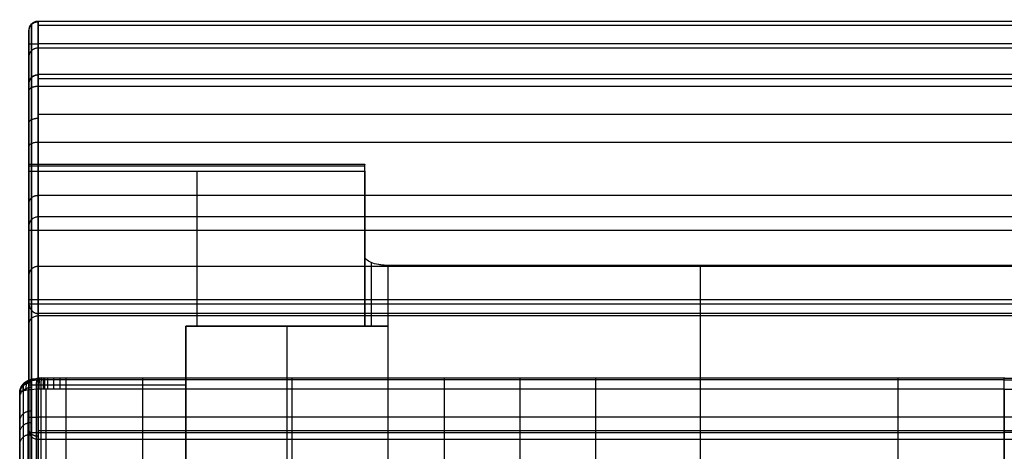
# Model space of a CAD drawing. Header units: millimetres. Extents: x -2054 to -149, y -1100 to -46.
# Tile 18 of 64: x -2054 to -1629, y -233 to -46. Entities that reach past the tile are written whole.
import ezdxf

# ---------------------------------------------------------------- set-up
doc = ezdxf.new("R2010")
doc.units = ezdxf.units.MM
for name, color, linetype, true_color in [('Patt 1$Calque 24', 7, 'Continuous', 0xff000d), ('Patt 1$SOLIDE', 7, 'Continuous', 0x0070ff), ('Patt 1$SOLIDE2', 7, 'Continuous', 0xffffff)]:
    doc.layers.add(name, color=color, linetype=linetype, true_color=true_color)

msp = doc.modelspace()

# ---------------------------------------------------------------- linework, layer by layer
at = {"layer": 'Patt 1$Calque 24'}
for p, q in [((-1905.4, -178.68, -305.01), (-1905.4, -127.88, -305.01)), ((-2050.4, -138.85, -278.01), (-2050.4, -313.39, -278.01)), ((-1905.4, -178.68, -254.51), (-1905.4, -148.39, -254.51)), ((-1902.47, -178.68, -247.44), (-1902.47, -151.26, -247.44)), ((-1895.4, -152.45, -244.51), (-1895.4, -178.68, -244.51)), ((-1760.4, -337.61, -244.51), (-1760.4, -152.45, -244.51)), ((-2050.4, -1095.79, -204.51), (-2050.4, -169.09, -204.51)), ((-1982.63, -178.68, -244.51), (-1895.4, -178.68, -244.51)), ((-1982.63, -178.68, -355.51), (-1982.63, -178.68, -244.51)), ((-1982.63, -337.61, -244.51), (-1982.63, -178.68, -244.51)), ((-1905.4, -178.68, -300.01), (-1982.63, -178.68, -300.01)), ((-1982.63, -178.68, -300.01), (-1982.63, -305.98, -300.01)), ((-1939.02, -178.68, -355.51), (-1939.02, -178.68, -244.51)), ((-1939.02, -178.68, -244.51), (-1939.02, -337.61, -244.51)), ((-1895.4, -178.68, -244.51), (-1895.4, -337.61, -244.51))]:
    msp.add_line(p, q, dxfattribs=at)
at = {"layer": 'Patt 1$Calque 24', "extrusion": (0, -1, 0)}
msp.add_arc((-1895.4, -254.51, 178.68), 10, 90, 180, dxfattribs=at)
at = {"layer": 'Patt 1$Calque 24'}
for points, weights, degree, knots in [([(-2050.4, -108.95, -351.65), (-2050.4, -108.67, -352.58), (-2050.4, -108.84, -353.53), (-2050.4, -109.42, -354.3), (-2050.4, -109.99, -355.07), (-2050.4, -110.86, -355.51), (-2050.4, -111.82, -355.51)], [1, 0.929198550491, 0.929198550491, 1, 0.929198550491, 0.929198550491, 1], 3, [-192.685675, -192.685675, -192.685675, -192.685675, -189.895357, -189.895357, -189.895357, -187.105039, -187.105039, -187.105039, -187.105039]), ([(-1905.4, -111.82, -355.51), (-1905.4, -110.32, -355.51), (-1905.4, -109.42, -354.3), (-1905.4, -108.52, -353.09), (-1905.4, -108.95, -351.65)], [1, 0.893797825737, 1, 0.893797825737, 1], 2, [187.105039, 187.105039, 187.105039, 189.895357, 189.895357, 192.685675, 192.685675, 192.685675])]:
    msp.add_rational_spline(points, weights, degree=degree, knots=knots, dxfattribs=at)
for points, degree in [([(-1905.4, -108.95, -351.65), (-1977.9, -108.95, -351.65), (-2050.4, -108.95, -351.65)], 2), ([(-2050.4, -109.42, -354.3), (-1977.9, -109.42, -354.3), (-1905.4, -109.42, -354.3)], 2), ([(-1905.4, -148.39, -254.51), (-1905.4, -139.84, -275.55), (-1905.4, -127.33, -306.38), (-1905.4, -108.95, -351.65)], 3), ([(-2050.4, -111.82, -355.51), (-1977.9, -111.82, -355.51), (-1905.4, -111.82, -355.51)], 2), ([(-2050.4, -111.82, -355.51), (-2050.4, -173.22, -355.51), (-2050.4, -234.62, -355.51), (-2050.4, -296.02, -355.51)], 3), ([(-1977.9, -111.82, -355.51), (-1977.9, -134.11, -355.51), (-1977.9, -156.4, -355.51), (-1977.9, -178.68, -355.51)], 3), ([(-1905.4, -111.82, -355.51), (-1905.4, -145.25, -355.51), (-1905.4, -178.68, -355.51)], 2), ([(-1625.4, -152.45, -244.51), (-1760.4, -152.45, -244.51), (-1895.4, -152.45, -244.51)], 2), ([(-1200.4, -167.27, -208.06), (-1625.4, -167.27, -208.06), (-2050.4, -167.27, -208.06)], 2), ([(-1200.41, -169.22, -204.32), (-1625.4, -169.22, -204.32), (-2050.4, -169.22, -204.32)], 2), ([(-2049.23, -1095.79, -201.68), (-2049.23, -633.78, -201.68), (-2049.23, -171.76, -201.68)], 2), ([(-2046.4, -1095.79, -200.51), (-2046.4, -634.49, -200.51), (-2046.4, -173.19, -200.51)], 2), ([(-1625.4, -173.19, -200.51), (-1835.9, -173.19, -200.51), (-2046.4, -173.19, -200.51)], 2), ([(-1982.63, -178.68, -355.51), (-1944.02, -178.68, -355.51), (-1905.4, -178.68, -355.51)], 2), ([(-1982.63, -296.02, -355.51), (-1982.63, -237.35, -355.51), (-1982.63, -178.68, -355.51)], 2), ([(-1905.4, -178.68, -254.51), (-1905.4, -178.68, -305.01), (-1905.4, -178.68, -355.51)], 2), ([(-2050.4, -203.92, -355.51), (-2016.52, -203.92, -355.51), (-1982.63, -203.92, -355.51)], 2)]:
    msp.add_open_spline(points, degree=degree, dxfattribs=at)
for points, knots in [([(-2050.4, -108.95, -351.65), (-2050.4, -165.41, -212.57), (-2050.4, -167.55, -207.3), (-2050.4, -168.38, -205.49), (-2050.4, -169.09, -204.51)], [-166.149065, -166.149065, -166.149065, -166.149065, -110.766043, -58.634574, -58.634574, -58.634574, -58.634574]), ([(-1895.4, -152.45, -244.51), (-1896.1, -152.45, -244.51), (-1896.8, -152.42, -244.58), (-1898.13, -152.3, -244.86), (-1898.77, -152.22, -245.07), (-1900.62, -151.9, -245.87), (-1901.72, -151.58, -246.64), (-1903.53, -150.81, -248.54), (-1904.23, -150.37, -249.63), (-1905.16, -149.41, -252), (-1905.4, -148.9, -253.25), (-1905.4, -148.39, -254.51)], [0, 0, 0, 0, 2.10681, 2.10681, 4.116457, 4.116457, 8.240268, 8.240268, 12.330611, 12.330611, 16.41818, 16.41818, 16.41818, 16.41818]), ([(-2050.4, -169.09, -204.51), (-2050.4, -169.13, -204.44), (-2050.4, -169.18, -204.38), (-2050.4, -169.22, -204.32), (-2050.37, -169.58, -203.83), (-2050.26, -169.98, -203.38), (-2049.92, -170.79, -202.55), (-2049.67, -171.21, -202.16), (-2049.2, -171.8, -201.64), (-2049.02, -172, -201.47), (-2048.62, -172.37, -201.17), (-2048.4, -172.54, -201.03), (-2048.02, -172.76, -200.85), (-2047.89, -172.83, -200.79), (-2047.62, -172.95, -200.69), (-2047.48, -173.01, -200.65), (-2047.26, -173.07, -200.6), (-2047.18, -173.09, -200.58), (-2047.03, -173.13, -200.55), (-2046.95, -173.14, -200.54), (-2046.8, -173.17, -200.53), (-2046.72, -173.18, -200.52), (-2046.6, -173.18, -200.51), (-2046.56, -173.19, -200.51), (-2046.5, -173.19, -200.51), (-2046.48, -173.19, -200.51), (-2046.45, -173.19, -200.51), (-2046.44, -173.19, -200.51), (-2046.42, -173.19, -200.51), (-2046.41, -173.19, -200.51), (-2046.4, -173.19, -200.51)], [0, 0, 0, 0, 0.229358, 0.229358, 0.229358, 2.064985, 2.064985, 3.884427, 3.884427, 4.82335, 4.82335, 5.762629, 5.762629, 6.23801, 6.23801, 6.713707, 6.713707, 6.951877, 6.951877, 7.190072, 7.190072, 7.428322, 7.428322, 7.547402, 7.547402, 7.606936, 7.606936, 7.636701, 7.636701, 7.666467, 7.666467, 7.666467, 7.666467])]:
    msp.add_open_spline(points, degree=3, knots=knots, dxfattribs=at)
at = {"layer": 'Patt 1$SOLIDE'}
for p, q in [((-2050.4, -217.96, 344.73), (-2050.4, -56.9, 344.73)), ((-2050.4, -295.91, 73.81), (-2050.4, -149.12, 73.81))]:
    msp.add_line(p, q, dxfattribs=at)
at = {"layer": 'Patt 1$SOLIDE', "extrusion": (-1, 0, 0)}
for centre, radius, start, end in [((56.9, 338.73, 2046.4), 10, 90, 193.7653), ((56.9, 338.73, 2050.4), 6, 89.9971, 192.1644), ((56.9, 338.73, 2049.23), 8.83, 90, 193.4004), ((79.87, 271.28, 2049.23), 8.83, 193.4344, 242.5304), ((79.87, 271.28, 2050.4), 6, 192.2862, 242.5311), ((217.96, 338.73, 2050.4), 6, 18.9604, 90.0009), ((217.96, 338.73, 2049.23), 8.83, 18.2837, 90)]:
    msp.add_arc(centre, radius, start, end, dxfattribs=at)
at = {"layer": 'Patt 1$SOLIDE'}
for points, knots in [([(-2046.4, -47.19, 336.35), (-2046.62, -47.19, 336.35), (-2047.06, -47.22, 336.36), (-2047.72, -47.38, 336.41), (-2048.37, -47.66, 336.49), (-2048.97, -48.06, 336.61), (-2049.49, -48.56, 336.76), (-2049.91, -49.14, 336.93), (-2050.2, -49.76, 337.11), (-2050.37, -50.4, 337.29), (-2050.4, -50.83, 337.41), (-2050.4, -51.04, 337.47)], [0, 0, 0, 0, 0.647554, 1.330635, 2.041607, 2.770486, 3.505639, 4.23482, 4.946366, 5.630242, 6.278737, 6.278737, 6.278737, 6.278737]), ([(-2050.4, -74.01, 270), (-2050.4, -73.8, 269.94), (-2050.37, -73.37, 269.82), (-2050.2, -72.73, 269.64), (-2049.91, -72.11, 269.46), (-2049.49, -71.53, 269.3), (-2048.97, -71.03, 269.15), (-2048.37, -70.63, 269.04), (-2047.72, -70.35, 268.95), (-2047.06, -70.19, 268.91), (-2046.62, -70.16, 268.9), (-2046.4, -70.16, 268.9)], [-6.279142, -6.279142, -6.279142, -6.279142, -5.630607, -4.94667, -4.235047, -3.505787, -2.770568, -2.041642, -1.330645, -0.647555, 0, 0, 0, 0]), ([(-2046.4, -99.38, 249.87), (-2046.62, -99.38, 249.87), (-2047.06, -99.39, 249.9), (-2047.72, -99.47, 250.05), (-2048.37, -99.6, 250.31), (-2048.97, -99.79, 250.67), (-2049.49, -100.03, 251.14), (-2049.91, -100.3, 251.67), (-2050.2, -100.59, 252.25), (-2050.37, -100.89, 252.84), (-2050.4, -101.1, 253.24), (-2050.4, -101.2, 253.43)], [0, 0, 0, 0, 0.647551, 1.330604, 2.041488, 2.770183, 3.505018, 4.233722, 4.944621, 5.627693, 6.275045, 6.275045, 6.275045, 6.275045]), ([(-2050.4, -101.2, 253.43), (-2050.4, -111.04, 248.51), (-2050.4, -128.08, 233.59), (-2050.4, -135.11, 212.05), (-2050.4, -135.54, 201.21)], [0.02834, 0.02834, 0.02834, 0.02834, 33.078934, 65.59512, 65.59512, 65.59512, 65.59512]), ([(-2046.4, -131.55, 200.92), (-2046.62, -131.55, 200.92), (-2047.06, -131.58, 200.93), (-2047.72, -131.75, 200.94), (-2048.37, -132.04, 200.96), (-2048.97, -132.45, 200.99), (-2049.49, -132.97, 201.03), (-2049.91, -133.57, 201.07), (-2050.2, -134.22, 201.12), (-2050.37, -134.88, 201.16), (-2050.4, -135.32, 201.2), (-2050.4, -135.54, 201.21)], [0, 0, 0, 0, 0.647553, 1.330629, 2.04158, 2.770406, 3.505445, 4.234421, 4.945643, 5.629063, 6.27698, 6.27698, 6.27698, 6.27698]), ([(-2046.4, -174.26, -199.68), (-2046.62, -174.26, -199.68), (-2047.07, -174.29, -199.65), (-2047.74, -174.44, -199.48), (-2048.39, -174.71, -199.18), (-2048.99, -175.08, -198.76), (-2049.5, -175.55, -198.24), (-2049.91, -176.09, -197.65), (-2050.2, -176.67, -197), (-2050.37, -177.26, -196.34), (-2050.4, -177.66, -195.9), (-2050.4, -177.85, -195.69)], [0, 0, 0, 0, 0.649258, 1.348636, 2.106044, 2.923524, 3.793873, 4.700267, 5.619086, 6.524584, 7.393482, 7.393482, 7.393482, 7.393482]), ([(-2050.4, -223.63, 340.68), (-2050.4, -223.84, 340.74), (-2050.37, -224.27, 340.87), (-2050.2, -224.9, 341.07), (-2049.91, -225.52, 341.25), (-2049.49, -226.1, 341.43), (-2048.97, -226.6, 341.57), (-2048.37, -226.99, 341.69), (-2047.72, -227.27, 341.78), (-2047.06, -227.43, 341.82), (-2046.62, -227.47, 341.83), (-2046.4, -227.47, 341.83)], [-6.276425, -6.276425, -6.276425, -6.276425, -5.628553, -4.945217, -4.234101, -3.505235, -2.77029, -2.04153, -1.330615, -0.647552, 0, 0, 0, 0])]:
    msp.add_open_spline(points, degree=3, knots=knots, dxfattribs=at)
for points, weights in [([(-2046.4, -47.45, 341.99), (-2050.4, -47.45, 341.99), (-2050.4, -51.23, 340.69)], [1, 0.707106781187, 1]), ([(-2050.4, -56.9, 344.73), (-2050.4, -56.9, 348.73), (-2046.4, -56.9, 348.73)], [1, 0.707106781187, 1]), ([(-2046.4, -58.71, 302.53), (-2050.4, -58.71, 302.53), (-2050.4, -62.49, 303.82)], [1, 0.707106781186, 1]), ([(-2046.4, -70.38, 268.14), (-2050.4, -70.38, 268.14), (-2050.4, -74.17, 269.39)], [1, 0.707106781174, 1]), ([(-2046.4, -70.16, 268.9), (-2046.4, -71.24, 264.5), (-2046.4, -75.26, 262.4)], [1, 0.910809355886, 1]), ([(-2046.4, -75.26, 262.4), (-2050.4, -75.26, 262.4), (-2050.4, -77.1, 265.95)], [1, 0.707106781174, 1]), ([(-2046.4, -89.09, 255.21), (-2050.4, -89.09, 255.21), (-2050.4, -90.94, 258.76)], [1, 0.707106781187, 1]), ([(-2046.4, -99.38, 249.87), (-2046.43, -99.38, 249.87), (-2046.45, -99.38, 249.87)], [0.999999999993, 0.997304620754, 0.99465885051]), ([(-2046.4, -99.38, 249.87), (-2046.4, -130.2, 234.39), (-2046.4, -131.55, 200.92)], [1, 0.872810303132, 1]), ([(-2046.4, -122.33, 229.59), (-2050.4, -122.33, 229.59), (-2050.4, -125.68, 231.79)], [1, 0.707106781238, 1]), ([(-2046.4, -131.55, 200.92), (-2046.43, -131.55, 200.92), (-2046.45, -131.55, 200.92)], [1, 0.997303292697, 0.994656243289]), ([(-2046.4, -137.43, 348.73), (-2050.4, -137.43, 348.73), (-2050.4, -137.43, 344.73)], [1, 0.707106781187, 1]), ([(-2046.4, -152.9, 0.62), (-2050.4, -152.9, 0.62), (-2050.4, -156.88, 1.04)], [1, 0.707106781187, 1]), ([(-2050.4, -217.96, 344.73), (-2050.4, -217.96, 348.73), (-2046.4, -217.96, 348.73)], [1, 0.707106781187, 1]), ([(-2046.4, -227.47, 341.83), (-2046.4, -225.22, 348.73), (-2046.4, -217.96, 348.73)], [1, 0.809376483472, 1]), ([(-2046.4, -226.16, 344.46), (-2050.4, -226.16, 344.46), (-2050.4, -222.88, 342.17)], [1, 0.707106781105, 1])]:
    msp.add_rational_spline(points, weights, degree=2, dxfattribs=at)
for points in [[(-2049.23, -48.31, 336.69), (-2049.23, -59.8, 302.96), (-2049.23, -71.28, 269.23)], [(-1204.4, -47.19, 336.35), (-1625.4, -47.19, 336.35), (-2046.4, -47.19, 336.35)], [(-2046.4, -47.19, 336.35), (-2046.4, -58.67, 302.62), (-2046.4, -70.16, 268.9)], [(-1204.4, -49.03, 344.9), (-1625.4, -49.03, 344.9), (-2046.4, -49.03, 344.9)], [(-2050.4, -51.04, 337.47), (-2050.4, -62.52, 303.73), (-2050.4, -74.01, 270)], [(-2049.23, -217.96, 347.56), (-2049.23, -137.43, 347.56), (-2049.23, -56.9, 347.56)], [(-1204.4, -56.9, 348.73), (-1625.4, -56.9, 348.73), (-2046.4, -56.9, 348.73)], [(-2046.4, -217.96, 348.73), (-2046.4, -137.43, 348.73), (-2046.4, -56.9, 348.73)], [(-1204.4, -58.67, 302.62), (-1625.4, -58.67, 302.62), (-2046.4, -58.67, 302.62)], [(-1204.4, -70.16, 268.9), (-1625.4, -70.16, 268.9), (-2046.4, -70.16, 268.9)], [(-1204.4, -72.01, 265.1), (-1625.4, -72.01, 265.1), (-2046.4, -72.01, 265.1)], [(-2049.23, -75.8, 263.44), (-2049.23, -87.85, 257.18), (-2049.23, -99.91, 250.91)], [(-1204.4, -75.26, 262.4), (-1625.4, -75.26, 262.4), (-2046.4, -75.26, 262.4)], [(-2046.4, -75.26, 262.4), (-2046.4, -87.32, 256.13), (-2046.4, -99.38, 249.87)], [(-2050.4, -77.1, 265.95), (-2050.4, -89.15, 259.69), (-2050.4, -101.2, 253.43)], [(-1204.4, -87.32, 256.13), (-1625.4, -87.32, 256.13), (-2046.4, -87.32, 256.13)], [(-1204.4, -99.38, 249.87), (-1625.4, -99.38, 249.87), (-2046.4, -99.38, 249.87)], [(-1204.4, -122.33, 229.59), (-1625.4, -122.33, 229.59), (-2046.4, -122.33, 229.59)], [(-1204.4, -131.55, 200.92), (-1625.4, -131.55, 200.92), (-2046.4, -131.55, 200.92)], [(-2046.4, -131.55, 200.92), (-2046.4, -152.9, 0.62), (-2046.4, -174.26, -199.68)], [(-2050.4, -135.54, 201.21), (-2050.4, -156.7, 2.76), (-2050.4, -177.85, -195.69)], [(-2049.23, -132.72, 201.01), (-2049.23, -154.01, 1.25), (-2049.23, -175.31, -198.51)], [(-1204.4, -137.43, 348.73), (-1625.4, -137.43, 348.73), (-2046.4, -137.43, 348.73)], [(-1204.4, -152.9, 0.62), (-1625.4, -152.9, 0.62), (-2046.4, -152.9, 0.62)], [(-2050.4, -177.85, -195.69), (-2050.4, -632.58, -196.4), (-2050.4, -1087.31, -197.11)], [(-2049.23, -175.31, -198.51), (-2049.23, -631.31, -199.22), (-2049.23, -1087.3, -199.94)], [(-1204.4, -174.26, -199.68), (-1625.4, -174.26, -199.68), (-2046.4, -174.26, -199.68)], [(-2046.4, -174.26, -199.68), (-2046.4, -630.78, -200.4), (-2046.4, -1087.3, -201.11)], [(-1204.4, -217.96, 348.73), (-1625.4, -217.96, 348.73), (-2046.4, -217.96, 348.73)], [(-2050.4, -345.54, -109.4), (-2050.4, -284.59, 115.64), (-2050.4, -223.63, 340.68)], [(-1204.4, -223.83, 346.82), (-1625.4, -223.83, 346.82), (-2046.4, -223.83, 346.82)], [(-2049.23, -348.25, -108.6), (-2049.23, -287.3, 116.45), (-2049.23, -226.34, 341.5)], [(-1204.4, -227.47, 341.83), (-1625.4, -227.47, 341.83), (-2046.4, -227.47, 341.83)], [(-2046.4, -349.37, -108.26), (-2046.4, -288.42, 116.79), (-2046.4, -227.47, 341.83)]]:
    msp.add_open_spline(points, degree=2, dxfattribs=at)
msp.add_rational_spline([(-2049.23, -99.91, 250.91), (-2049.23, -109.34, 246.2), (-2049.23, -125.63, 231.93), (-2049.23, -132.32, 211.37), (-2049.23, -132.72, 201.01)], [0.853553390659, 0.853553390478, 0.853553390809, 0.853553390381, 0.853553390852], degree=3, knots=[0.007483, 0.007483, 0.007483, 0.007483, 33.078934, 65.684249, 65.684249, 65.684249, 65.684249], dxfattribs=at)
at = {"layer": 'Patt 1$SOLIDE2'}
for p, q in [((-2054.33, -338.53, 372.74), (-2054.33, -207.83, 372.74)), ((-2054.31, -336.46, 374.7), (-2054.31, -207.27, 374.7)), ((-2050.67, -332.18, 381.26), (-2050.67, -206.18, 381.26)), ((-2047.05, -331.03, 382.99), (-2047.05, -205.89, 382.99)), ((-2045.01, -330.83, 383.29), (-2045.01, -205.84, 383.29)), ((-2042.87, -330.82, 383.31), (-2042.87, -205.84, 383.31)), ((-2034.3, -330.82, 383.31), (-2034.3, -205.84, 383.31)), ((-2001.14, -330.82, 383.31), (-2001.14, -205.84, 383.31)), ((-1936.67, -330.82, 383.31), (-1936.67, -205.84, 383.31)), ((-1871.03, -330.82, 383.31), (-1871.03, -205.84, 383.31)), ((-1838.26, -330.82, 383.31), (-1838.26, -205.84, 383.31)), ((-1805.68, -330.82, 383.3), (-1805.68, -205.84, 383.3)), ((-1675.18, -330.82, 383.31), (-1675.18, -205.84, 383.31)), ((-2054.33, -340.89, 370.76), (-2054.33, -208.48, 370.76)), ((-2054.33, -345.36, 366.86), (-2054.33, -209.78, 366.86)), ((-2054.33, -399.2, 306.14), (-2054.33, -229.97, 306.14))]:
    msp.add_line(p, q, dxfattribs=at)
for points, weights in [([(-2054.33, -207.31, 374.4), (-2054.36, -202.5, 373.04), (-2049.33, -202.53, 372.94)], [1, 0.704595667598, 1]), ([(-2054.33, -207.35, 374.24), (-2054.35, -202.55, 372.89), (-2049.33, -202.57, 372.82)], [1, 0.705412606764, 1]), ([(-2054.33, -207.49, 373.77), (-2054.34, -202.7, 372.42), (-2049.33, -202.71, 372.4)], [1, 0.706716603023, 1]), ([(-2054.33, -207.58, 373.5), (-2054.34, -202.79, 372.15), (-2049.33, -202.79, 372.15)], [1, 0.707018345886, 1]), ([(-2054.33, -207.66, 373.23), (-2054.33, -202.88, 371.88), (-2049.33, -202.88, 371.89)], [1, 0.707310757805, 1]), ([(-2054.33, -207.7, 373.1), (-2054.33, -202.93, 371.75), (-2049.33, -202.92, 371.76)], [1, 0.70734270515, 1]), ([(-2054.33, -207.75, 372.96), (-2054.33, -202.97, 371.62), (-2049.33, -202.97, 371.63)], [1, 0.707376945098, 1]), ([(-2054.33, -207.79, 372.85), (-2054.33, -203.01, 371.5), (-2049.33, -203.01, 371.51)], [1, 0.707304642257, 1]), ([(-2054.33, -207.83, 372.74), (-2054.33, -203.05, 371.39), (-2049.33, -203.05, 371.39)], [1, 0.707103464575, 1]), ([(-2054.32, -207.29, 374.49), (-2054.37, -202.47, 373.13), (-2049.32, -202.51, 373)], [1, 0.703802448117, 1]), ([(-2054.31, -207.27, 374.7), (-2054.41, -202.4, 373.33), (-2049.32, -202.49, 373.06)], [1, 0.700471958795, 1]), ([(-2054.06, -207.01, 376.24), (-2054.41, -201.89, 374.87), (-2049.2, -202.23, 373.84)], [1, 0.682958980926, 1]), ([(-2053.81, -206.88, 377.05), (-2054.3, -201.61, 375.72), (-2049.07, -202.1, 374.25)], [1, 0.673530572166, 1]), ([(-2052.8, -206.55, 379.03), (-2053.58, -200.89, 377.88), (-2048.56, -201.76, 375.24)], [1, 0.649997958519, 1]), ([(-2051.47, -206.29, 380.6), (-2052.39, -200.27, 379.73), (-2047.89, -201.5, 376.02)], [1, 0.630471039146, 1]), ([(-2047.06, -205.89, 382.99), (-2047.59, -199.23, 382.85), (-2045.73, -201.11, 377.2)], [1, 0.599067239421, 1]), ([(-2045.85, -205.86, 383.22), (-2046.14, -199.12, 383.18), (-2045.15, -201.08, 377.31)], [1, 0.595875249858, 1]), ([(-2045.01, -205.84, 383.29), (-2045.13, -199.09, 383.29), (-2044.74, -201.06, 377.35)], [1, 0.594830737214, 1]), ([(-2044.12, -205.84, 383.31), (-2044.12, -199.08, 383.31), (-2044.1, -201.06, 377.36)], [1, 0.594645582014, 1]), ([(-2043.44, -205.84, 383.31), (-2043.44, -199.08, 383.31), (-2043.44, -201.06, 377.36)], [1, 0.594650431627, 1]), ([(-2042.14, -205.84, 383.31), (-2042.13, -199.08, 383.31), (-2042.14, -201.06, 377.36)], [1, 0.59464382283, 1]), ([(-2039.53, -205.84, 383.31), (-2039.53, -199.08, 383.31), (-2039.53, -201.06, 377.36)], [1, 0.594646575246, 1]), ([(-2036.93, -205.84, 383.31), (-2036.94, -199.08, 383.31), (-2036.91, -201.06, 377.36)], [1, 0.594663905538, 1]), ([(-2034.3, -205.84, 383.31), (-2034.3, -199.08, 383.31), (-2034.3, -201.06, 377.36)], [1, 0.5946449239, 1]), ([(-2001.14, -205.84, 383.31), (-2001.14, -199.08, 383.31), (-2001.14, -201.06, 377.36)], [1, 0.594644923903, 1]), ([(-1936.67, -205.84, 383.31), (-1936.67, -199.08, 383.31), (-1936.67, -201.06, 377.36)], [1, 0.594644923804, 1]), ([(-1871.03, -205.84, 383.31), (-1871.03, -199.08, 383.31), (-1871.03, -201.06, 377.36)], [1, 0.594644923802, 1]), ([(-1838.26, -205.84, 383.31), (-1838.26, -199.08, 383.31), (-1838.26, -201.06, 377.36)], [1, 0.594644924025, 1]), ([(-1805.68, -205.84, 383.3), (-1805.68, -199.08, 383.3), (-1805.68, -201.06, 377.35)], [1, 0.594644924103, 1]), ([(-1675.18, -205.84, 383.31), (-1675.18, -199.08, 383.31), (-1675.18, -201.06, 377.36)], [1, 0.594644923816, 1]), ([(-2054.33, -209.78, 366.86), (-2054.33, -205, 365.52), (-2049.33, -205, 365.52)], [1, 0.707093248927, 1]), ([(-2054.33, -219.88, 336.5), (-2054.33, -215.1, 335.16), (-2049.33, -215.1, 335.16)], [1, 0.707110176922, 1]), ([(-2054.33, -224.93, 321.32), (-2054.33, -220.15, 319.97), (-2049.33, -220.15, 319.97)], [1, 0.707111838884, 1]), ([(-2054.33, -229.97, 306.14), (-2054.33, -225.18, 304.81), (-2049.33, -225.18, 304.81)], [1, 0.707108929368, 1])]:
    msp.add_rational_spline(points, weights, degree=2, dxfattribs=at)
for points, weights, knots in [([(-2044.97, -201.83, 381.43), (-2045.22, -201.83, 381.42), (-2045.86, -201.85, 381.35), (-2048.06, -201.96, 380.9), (-2050.3, -202.31, 379.55), (-2051.93, -202.87, 377.4), (-2052.51, -203.23, 376.05), (-2052.82, -203.56, 374.77), (-2052.88, -203.74, 374.09), (-2052.88, -203.86, 373.65)], [0.797415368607, 0.797492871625, 0.797954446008, 0.801133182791, 0.810648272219, 0.825269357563, 0.834289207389, 0.842824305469, 0.847334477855, 0.850235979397], [1162.670409, 1162.670409, 1162.670409, 1162.670409, 1163.078744, 1163.679094, 1166.252528, 1167.364832, 1168.605775, 1169.089319, 1169.98651, 1169.98651, 1169.98651, 1169.98651]), ([(-2052.88, -203.86, 373.65), (-2052.87, -203.88, 373.52), (-2052.88, -203.89, 373.5), (-2052.87, -203.93, 373.37), (-2052.87, -204, 373.16), (-2052.87, -204.09, 372.86), (-2052.87, -204.19, 372.54), (-2052.87, -204.27, 372.32), (-2052.87, -204.32, 372.15), (-2052.87, -204.37, 372.02), (-2052.87, -204.41, 371.9), (-2052.87, -204.43, 371.82), (-2052.87, -204.45, 371.78)], [0.850235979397, 0.852037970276, 0.851710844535, 0.852579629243, 0.852813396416, 0.853411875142, 0.853480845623, 0.853671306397, 0.853663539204, 0.853703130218, 0.853656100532, 0.853610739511, 0.853551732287], [1169.98651, 1169.98651, 1169.98651, 1169.98651, 1170.05438, 1170.12225, 1170.257989, 1170.732449, 1171.021666, 1171.310883, 1171.46108, 1171.611277, 1171.74658, 1171.881883, 1171.881883, 1171.881883, 1171.881883]), ([(-1629.33, -201.82, 381.44), (-1644.62, -201.82, 381.44), (-1659.9, -201.82, 381.44), (-1675.18, -201.82, 381.44), (-1718.68, -201.82, 381.44), (-1762.18, -201.82, 381.44), (-1805.68, -201.82, 381.44), (-1816.54, -201.82, 381.44), (-1827.4, -201.82, 381.44), (-1838.26, -201.82, 381.44), (-1849.18, -201.82, 381.44), (-1860.11, -201.82, 381.44), (-1871.03, -201.82, 381.44), (-1892.91, -201.82, 381.44), (-1914.79, -201.82, 381.44), (-1936.67, -201.82, 381.44), (-1958.16, -201.82, 381.44), (-1979.65, -201.82, 381.44), (-2001.14, -201.82, 381.44), (-2012.2, -201.82, 381.44), (-2023.25, -201.82, 381.44), (-2034.3, -201.82, 381.44), (-2035.17, -201.82, 381.44), (-2036.95, -201.82, 381.44), (-2039.51, -201.82, 381.44), (-2041.72, -201.82, 381.44), (-2043.2, -201.82, 381.44), (-2044.15, -201.82, 381.44), (-2044.48, -201.82, 381.44), (-2044.97, -201.83, 381.43)], [0.79732246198, 0.797322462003, 0.797322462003, 0.797322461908, 0.797322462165, 0.797322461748, 0.797322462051, 0.797322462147, 0.797322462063, 0.797322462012, 0.797322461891, 0.797322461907, 0.797322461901, 0.797322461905, 0.797322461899, 0.797322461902, 0.797322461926, 0.797322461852, 0.797322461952, 0.797322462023, 0.797322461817, 0.79732246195, 0.797322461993, 0.797340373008, 0.797316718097, 0.797329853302, 0.797311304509, 0.797350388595, 0.797259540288, 0.797415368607], [747.253732, 747.253732, 747.253732, 747.253732, 793.104807, 793.104807, 793.104807, 923.597965, 923.597965, 923.597965, 956.177689, 956.177689, 956.177689, 988.95428, 988.95428, 988.95428, 1054.593512, 1054.593512, 1054.593512, 1119.061309, 1119.061309, 1119.061309, 1152.225148, 1152.225148, 1152.225148, 1154.836463, 1157.447778, 1160.059094, 1161.364752, 1162.01758, 1162.670409, 1162.670409, 1162.670409, 1162.670409]), ([(-1629.33, -201.82, 381.44), (-1614.05, -201.82, 381.44), (-1598.77, -201.82, 381.44), (-1583.48, -201.82, 381.44), (-1539.98, -201.82, 381.44), (-1496.49, -201.82, 381.44), (-1452.99, -201.82, 381.44), (-1442.13, -201.82, 381.44), (-1431.27, -201.82, 381.44), (-1420.41, -201.82, 381.44), (-1409.48, -201.82, 381.44), (-1398.56, -201.82, 381.44), (-1387.63, -201.82, 381.44), (-1365.75, -201.82, 381.44), (-1343.87, -201.82, 381.44), (-1321.99, -201.82, 381.44), (-1300.5, -201.82, 381.44), (-1279.01, -201.82, 381.44), (-1257.52, -201.82, 381.44), (-1246.47, -201.82, 381.44), (-1235.42, -201.82, 381.44), (-1224.36, -201.82, 381.44), (-1223.49, -201.82, 381.44), (-1221.72, -201.82, 381.44), (-1219.15, -201.82, 381.44), (-1216.94, -201.82, 381.44), (-1215.47, -201.82, 381.44), (-1214.52, -201.82, 381.44), (-1214.18, -201.82, 381.44), (-1213.7, -201.83, 381.43)], [0.79732246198, 0.797322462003, 0.797322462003, 0.797322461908, 0.797322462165, 0.797322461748, 0.797322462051, 0.797322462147, 0.797322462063, 0.797322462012, 0.797322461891, 0.797322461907, 0.797322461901, 0.797322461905, 0.797322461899, 0.797322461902, 0.797322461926, 0.797322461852, 0.797322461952, 0.797322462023, 0.797322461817, 0.79732246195, 0.797322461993, 0.797340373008, 0.797316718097, 0.797329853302, 0.797311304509, 0.797350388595, 0.797259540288, 0.797415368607], [747.253732, 747.253732, 747.253732, 747.253732, 793.104807, 793.104807, 793.104807, 923.597965, 923.597965, 923.597965, 956.177689, 956.177689, 956.177689, 988.95428, 988.95428, 988.95428, 1054.593512, 1054.593512, 1054.593512, 1119.061309, 1119.061309, 1119.061309, 1152.225148, 1152.225148, 1152.225148, 1154.836463, 1157.447778, 1160.059094, 1161.364752, 1162.01758, 1162.670409, 1162.670409, 1162.670409, 1162.670409]), ([(-2052.87, -204.45, 371.78), (-2052.87, -205.1, 369.83), (-2052.87, -205.75, 367.87), (-2052.87, -206.4, 365.91), (-2052.87, -209.76, 355.79), (-2052.87, -214.82, 340.62), (-2052.87, -221.54, 320.36), (-2052.87, -224.92, 310.26), (-2052.87, -226.58, 305.2), (-2052.87, -229.95, 294.94), (-2052.87, -233.32, 284.69), (-2052.87, -236.68, 274.43), (-2052.87, -240.02, 264.26), (-2052.87, -243.36, 254.09), (-2052.87, -246.69, 243.93), (-2052.87, -253.38, 223.55), (-2052.87, -260.06, 203.18), (-2052.87, -266.75, 182.81), (-2052.87, -270.08, 172.66), (-2052.87, -273.41, 162.52), (-2052.87, -276.74, 152.37), (-2052.87, -280.08, 142.18), (-2052.87, -283.42, 132), (-2052.87, -286.77, 121.81), (-2052.87, -293.4, 101.59), (-2052.87, -300.04, 81.37), (-2052.87, -306.68, 61.15), (-2052.87, -308.36, 56.01), (-2052.87, -310.05, 50.87), (-2052.87, -311.73, 45.74)], [0.853551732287, 0.853549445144, 0.853547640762, 0.853546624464, 0.853550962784, 0.853555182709, 0.853556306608, 0.853555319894, 0.853554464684, 0.853554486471, 0.853554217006, 0.853553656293, 0.853552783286, 0.853552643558, 0.853553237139, 0.853553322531, 0.853553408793, 0.853553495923, 0.853554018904, 0.853554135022, 0.853553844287, 0.853553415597, 0.853552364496, 0.853550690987, 0.853547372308, 0.853550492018, 0.85356005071, 0.853562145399, 0.853560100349, 0.85355391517], [1171.881883, 1171.881883, 1171.881883, 1171.881883, 1178.553198, 1178.553198, 1178.553198, 1213.041705, 1230.285958, 1247.530212, 1247.530212, 1247.530212, 1282.445431, 1282.445431, 1282.445431, 1317.058112, 1317.058112, 1317.058112, 1386.40252, 1386.40252, 1386.40252, 1420.948732, 1420.948732, 1420.948732, 1455.617121, 1455.617121, 1455.617121, 1524.456713, 1524.456713, 1524.456713, 1541.943349, 1541.943349, 1541.943349, 1541.943349])]:
    msp.add_rational_spline(points, weights, degree=3, knots=knots, dxfattribs=at)
for points, degree, knots in [([(-2049.33, -310.33, 45.35), (-2049.33, -308.65, 50.48), (-2049.33, -306.96, 55.62), (-2049.33, -305.27, 60.76), (-2049.34, -298.64, 80.98), (-2049.33, -292, 101.2), (-2049.33, -285.36, 121.42), (-2049.33, -282.02, 131.61), (-2049.33, -278.68, 141.79), (-2049.33, -275.34, 151.98), (-2049.33, -272.01, 162.13), (-2049.33, -268.68, 172.27), (-2049.33, -265.35, 182.42), (-2049.33, -258.66, 202.79), (-2049.33, -251.98, 223.16), (-2049.33, -245.29, 243.54), (-2049.33, -241.95, 253.7), (-2049.33, -238.62, 263.87), (-2049.33, -235.28, 274.04), (-2049.33, -231.91, 284.3), (-2049.33, -228.55, 294.55), (-2049.33, -225.18, 304.81), (-2049.33, -223.52, 309.87), (-2049.33, -220.14, 319.97), (-2049.33, -213.42, 340.22), (-2049.33, -208.36, 355.39), (-2049.33, -205, 365.52), (-2049.33, -204.35, 367.47), (-2049.33, -203.7, 369.43), (-2049.33, -203.05, 371.39)], 3, [-1541.943349, -1541.943349, -1541.943349, -1541.943349, -1524.456713, -1524.456713, -1524.456713, -1455.617121, -1455.617121, -1455.617121, -1420.948732, -1420.948732, -1420.948732, -1386.40252, -1386.40252, -1386.40252, -1317.058112, -1317.058112, -1317.058112, -1282.445431, -1282.445431, -1282.445431, -1247.530212, -1247.530212, -1247.530212, -1230.285958, -1213.041705, -1178.553198, -1178.553198, -1178.553198, -1171.881883, -1171.881883, -1171.881883, -1171.881883]), ([(-2049.33, -203.05, 371.39), (-2049.33, -203.03, 371.43), (-2049.33, -203.01, 371.51), (-2049.33, -202.97, 371.63), (-2049.33, -202.92, 371.76), (-2049.33, -202.87, 371.93), (-2049.33, -202.79, 372.15), (-2049.33, -202.69, 372.45), (-2049.33, -202.6, 372.72), (-2049.33, -202.54, 372.92), (-2049.32, -202.51, 373), (-2049.32, -202.5, 373.04), (-2049.32, -202.49, 373.06)], 3, [-1171.881883, -1171.881883, -1171.881883, -1171.881883, -1171.74658, -1171.611277, -1171.46108, -1171.310883, -1171.021666, -1170.732449, -1170.257989, -1170.12225, -1170.05438, -1169.98651, -1169.98651, -1169.98651, -1169.98651]), ([(-2044.74, -201.06, 377.35), (-2044.88, -201.07, 377.34), (-2045.21, -201.08, 377.31), (-2046.38, -201.15, 377.09), (-2047.63, -201.38, 376.39), (-2048.62, -201.77, 375.23), (-2049.01, -202.02, 374.47), (-2049.24, -202.27, 373.72), (-2049.3, -202.4, 373.32), (-2049.32, -202.49, 373.06)], 3, [1162.670409, 1162.670409, 1162.670409, 1162.670409, 1163.078744, 1163.679094, 1166.252528, 1167.364832, 1168.605775, 1169.089319, 1169.98651, 1169.98651, 1169.98651, 1169.98651]), ([(-1629.33, -201.06, 377.36), (-1644.62, -201.06, 377.36), (-1659.9, -201.06, 377.36), (-1675.19, -201.06, 377.36), (-1718.68, -201.06, 377.36), (-1762.18, -201.06, 377.35), (-1805.68, -201.06, 377.35), (-1816.54, -201.06, 377.35), (-1827.4, -201.06, 377.36), (-1838.26, -201.06, 377.36), (-1849.18, -201.06, 377.36), (-1860.11, -201.06, 377.36), (-1871.04, -201.06, 377.36), (-1892.92, -201.06, 377.36), (-1914.8, -201.06, 377.36), (-1936.68, -201.06, 377.36), (-1958.16, -201.06, 377.36), (-1979.65, -201.06, 377.36), (-2001.14, -201.06, 377.36), (-2012.2, -201.06, 377.36), (-2023.25, -201.06, 377.36), (-2034.31, -201.06, 377.36), (-2035.18, -201.06, 377.36), (-2036.92, -201.06, 377.36), (-2039.53, -201.06, 377.36), (-2041.71, -201.06, 377.36), (-2043.23, -201.06, 377.36), (-2044.1, -201.06, 377.36), (-2044.54, -201.06, 377.35), (-2044.74, -201.06, 377.35)], 3, [747.252037, 747.252037, 747.252037, 747.252037, 793.104807, 793.104807, 793.104807, 923.597965, 923.597965, 923.597965, 956.177689, 956.177689, 956.177689, 988.95428, 988.95428, 988.95428, 1054.593512, 1054.593512, 1054.593512, 1119.061309, 1119.061309, 1119.061309, 1152.225148, 1152.225148, 1152.225148, 1154.836463, 1157.447778, 1160.059094, 1161.364752, 1162.01758, 1162.670409, 1162.670409, 1162.670409, 1162.670409]), ([(-1629.33, -205.84, 383.31), (-1629.33, -204.26, 383.31), (-1629.33, -202.77, 382.61), (-1629.33, -200.88, 380.27), (-1629.33, -200.6, 378.75), (-1629.33, -201.06, 377.36)], 3, [0, 0, 0, 0, 4.841502, 4.841502, 9.683005, 9.683005, 9.683005, 9.683005]), ([(-1629.33, -312.3, 39.34), (-1629.33, -268.41, 173.08), (-1629.33, -224.52, 306.82), (-1629.33, -212.79, 342.09), (-1629.33, -201.06, 377.36)], 2, [6.309588, 6.309588, 6.309588, 309.818101, 309.818101, 389.941677, 389.941677, 389.941677]), ([(-1629.33, -201.06, 377.36), (-1614.05, -201.06, 377.36), (-1598.76, -201.06, 377.36), (-1583.48, -201.06, 377.36), (-1539.98, -201.06, 377.36), (-1496.48, -201.06, 377.35), (-1452.99, -201.06, 377.35), (-1442.13, -201.06, 377.35), (-1431.27, -201.06, 377.36), (-1420.41, -201.06, 377.36), (-1409.48, -201.06, 377.36), (-1398.55, -201.06, 377.36), (-1387.63, -201.06, 377.36), (-1365.75, -201.06, 377.36), (-1343.87, -201.06, 377.36), (-1321.99, -201.06, 377.36), (-1300.5, -201.06, 377.36), (-1279.01, -201.06, 377.36), (-1257.52, -201.06, 377.36), (-1246.47, -201.06, 377.36), (-1235.41, -201.06, 377.36), (-1224.36, -201.06, 377.36), (-1223.49, -201.06, 377.36), (-1221.75, -201.06, 377.36), (-1219.13, -201.06, 377.36), (-1216.96, -201.06, 377.36), (-1215.43, -201.06, 377.36), (-1214.57, -201.06, 377.36), (-1214.12, -201.06, 377.35), (-1213.92, -201.06, 377.35)], 3, [747.252037, 747.252037, 747.252037, 747.252037, 793.104807, 793.104807, 793.104807, 923.597965, 923.597965, 923.597965, 956.177689, 956.177689, 956.177689, 988.95428, 988.95428, 988.95428, 1054.593512, 1054.593512, 1054.593512, 1119.061309, 1119.061309, 1119.061309, 1152.225148, 1152.225148, 1152.225148, 1154.836463, 1157.447778, 1160.059094, 1161.364752, 1162.01758, 1162.670409, 1162.670409, 1162.670409, 1162.670409]), ([(-2054.31, -207.27, 374.7), (-2054.32, -207.28, 374.52), (-2054.32, -207.29, 374.51), (-2054.33, -207.32, 374.35), (-2054.33, -207.37, 374.18), (-2054.33, -207.42, 374.01), (-2054.33, -207.45, 373.9)], 3, [1169.9865102, 1169.9865102, 1169.9865102, 1169.9865102, 1170.0543799, 1170.1222496, 1170.2579891, 1170.5994197, 1170.5994197, 1170.5994197, 1170.5994197]), ([(-2054.33, -207.45, 373.9), (-2054.33, -207.47, 373.85), (-2054.33, -207.51, 373.71), (-2054.33, -207.58, 373.5), (-2054.33, -207.65, 373.27), (-2054.33, -207.7, 373.1), (-2054.33, -207.75, 372.97), (-2054.33, -207.79, 372.85), (-2054.33, -207.81, 372.77), (-2054.33, -207.83, 372.74)], 3, [1170.59942, 1170.59942, 1170.59942, 1170.59942, 1170.732449, 1171.021666, 1171.310883, 1171.46108, 1171.611277, 1171.74658, 1171.881883, 1171.881883, 1171.881883, 1171.881883]), ([(-2045.01, -205.84, 383.29), (-2045.28, -205.85, 383.28), (-2045.99, -205.86, 383.22), (-2048.4, -205.93, 382.75), (-2050.94, -206.16, 381.34), (-2052.92, -206.55, 379), (-2053.7, -206.8, 377.48), (-2054.15, -207.05, 376.01), (-2054.28, -207.19, 375.22), (-2054.31, -207.27, 374.7)], 3, [1162.670409, 1162.670409, 1162.670409, 1162.670409, 1163.078744, 1163.679094, 1166.252528, 1167.364832, 1168.605775, 1169.089319, 1169.98651, 1169.98651, 1169.98651, 1169.98651]), ([(-1629.33, -205.84, 383.31), (-1644.62, -205.84, 383.31), (-1659.9, -205.84, 383.31), (-1675.18, -205.84, 383.31), (-1718.68, -205.84, 383.31), (-1762.18, -205.84, 383.3), (-1805.68, -205.84, 383.3), (-1816.54, -205.84, 383.31), (-1827.4, -205.84, 383.31), (-1838.26, -205.84, 383.31), (-1849.18, -205.84, 383.31), (-1860.11, -205.84, 383.31), (-1871.03, -205.84, 383.31), (-1892.91, -205.84, 383.31), (-1914.79, -205.84, 383.31), (-1936.67, -205.84, 383.31), (-1958.16, -205.84, 383.31), (-1979.65, -205.84, 383.31), (-2001.14, -205.84, 383.31), (-2012.2, -205.84, 383.31), (-2023.25, -205.84, 383.31), (-2034.3, -205.84, 383.31), (-2035.17, -205.84, 383.31), (-2036.95, -205.84, 383.31), (-2039.51, -205.84, 383.31), (-2041.72, -205.84, 383.31), (-2043.19, -205.84, 383.31), (-2044.16, -205.84, 383.31), (-2044.47, -205.84, 383.31), (-2045.01, -205.84, 383.29)], 3, [747.253775, 747.253775, 747.253775, 747.253775, 793.104807, 793.104807, 793.104807, 923.597965, 923.597965, 923.597965, 956.177689, 956.177689, 956.177689, 988.95428, 988.95428, 988.95428, 1054.593512, 1054.593512, 1054.593512, 1119.061309, 1119.061309, 1119.061309, 1152.225148, 1152.225148, 1152.225148, 1154.836463, 1157.447778, 1160.059094, 1161.364752, 1162.01758, 1162.670409, 1162.670409, 1162.670409, 1162.670409]), ([(-1629.33, -205.84, 383.31), (-1614.05, -205.84, 383.31), (-1598.77, -205.84, 383.31), (-1583.48, -205.84, 383.31), (-1539.98, -205.84, 383.31), (-1496.49, -205.84, 383.3), (-1452.99, -205.84, 383.3), (-1442.13, -205.84, 383.31), (-1431.27, -205.84, 383.31), (-1420.41, -205.84, 383.31), (-1409.48, -205.84, 383.31), (-1398.56, -205.84, 383.31), (-1387.63, -205.84, 383.31), (-1365.75, -205.84, 383.31), (-1343.87, -205.84, 383.31), (-1321.99, -205.84, 383.31), (-1300.5, -205.84, 383.31), (-1279.01, -205.84, 383.31), (-1257.52, -205.84, 383.31), (-1246.47, -205.84, 383.31), (-1235.42, -205.84, 383.31), (-1224.36, -205.84, 383.31), (-1223.49, -205.84, 383.31), (-1221.71, -205.84, 383.31), (-1219.16, -205.84, 383.31), (-1216.94, -205.84, 383.31), (-1215.47, -205.84, 383.31), (-1214.51, -205.84, 383.31), (-1214.19, -205.84, 383.31), (-1213.65, -205.84, 383.29)], 3, [747.253775, 747.253775, 747.253775, 747.253775, 793.104807, 793.104807, 793.104807, 923.597965, 923.597965, 923.597965, 956.177689, 956.177689, 956.177689, 988.95428, 988.95428, 988.95428, 1054.593512, 1054.593512, 1054.593512, 1119.061309, 1119.061309, 1119.061309, 1152.225148, 1152.225148, 1152.225148, 1154.836463, 1157.447778, 1160.059094, 1161.364752, 1162.01758, 1162.670409, 1162.670409, 1162.670409, 1162.670409]), ([(-2054.33, -209.78, 366.86), (-2054.33, -213.14, 356.74), (-2054.33, -218.2, 341.57), (-2054.33, -224.92, 321.32), (-2054.33, -228.31, 311.21), (-2054.33, -229.97, 306.14)], 3, [1178.553198, 1178.553198, 1178.553198, 1178.553198, 1213.041705, 1230.285958, 1247.530212, 1247.530212, 1247.530212, 1247.530212])]:
    msp.add_open_spline(points, degree=degree, knots=knots, dxfattribs=at)
for points, degree in [([(-2044.74, -201.06, 377.35), (-2044.74, -201.06, 377.35), (-2044.74, -201.06, 377.35), (-2044.74, -201.06, 377.35)], 3), ([(-2054.33, -207.83, 372.74), (-2054.33, -208.05, 372.08), (-2054.33, -208.26, 371.42), (-2054.33, -208.48, 370.76)], 3), ([(-1629.33, -205.84, 383.31), (-1629.33, -268.33, 383.31), (-1629.33, -330.82, 383.31)], 2), ([(-2054.33, -208.48, 370.76), (-2054.33, -208.92, 369.46), (-2054.33, -209.35, 368.16), (-2054.33, -209.78, 366.86)], 3), ([(-2049.33, -224.52, 306.82), (-1839.33, -224.52, 306.82), (-1629.33, -224.52, 306.82)], 2), ([(-1209.33, -224.52, 306.82), (-1419.33, -224.52, 306.82), (-1629.33, -224.52, 306.82)], 2), ([(-2054.33, -229.97, 306.14), (-2054.33, -233.33, 295.88), (-2054.33, -236.7, 285.63), (-2054.33, -240.07, 275.37)], 3)]:
    msp.add_open_spline(points, degree=degree, dxfattribs=at)

doc.saveas('drawing.dxf')
